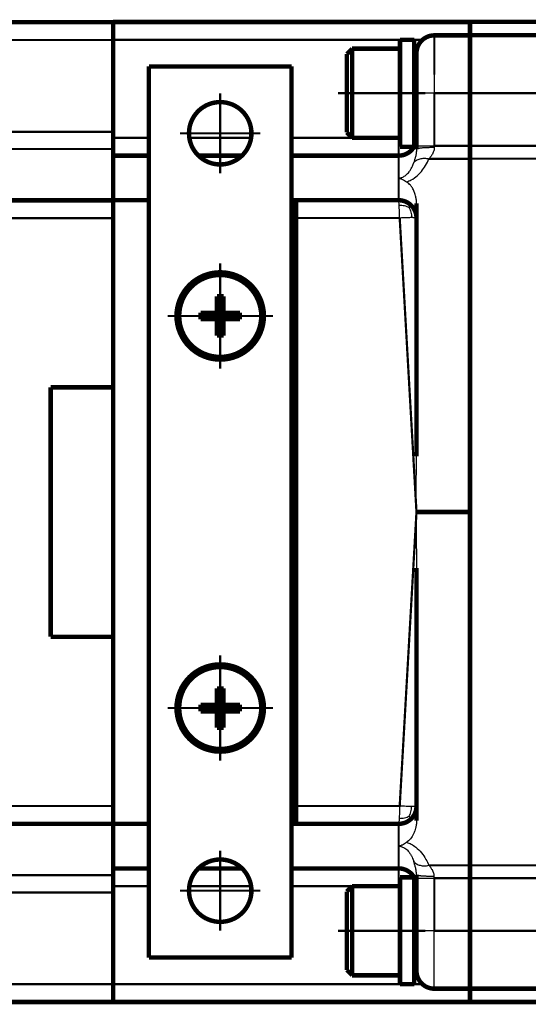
# Model space of a CAD drawing. Header units: inches. Extents: x -736 to 556, y -285 to 278.
# Tile 17 of 26: x -315 to -258, y 133 to 243. Entities that reach past the tile are written whole.
import ezdxf

# ---------------------------------------------------------------- set-up
doc = ezdxf.new("R2010")
doc.units = ezdxf.units.IN
doc.linetypes.add('DOT_CENTER', pattern=[14, 12, -1, 0, -1])
doc.layers.add('1', color=7, linetype='Continuous')

# ---------------------------------------------------------------- blocks, each defined once
blk = doc.blocks.new('Schraube_M_5x12_DIN_965_2_2_2_2', base_point=(-297.85, 205.15))
at = {"color": 7, "linetype": 'Continuous', "const_width": 0.5}
blk.add_lwpolyline([(-297.6, 210, 1), (-288.4, 210, 1)], format="xyb", close=True, dxfattribs=at)
for points in [[(-293.37, 212.2), (-293.37, 210.36)], [(-292.63, 212.2), (-293.37, 212.2)], [(-292.63, 212.2), (-292.63, 210.36)], [(-295.2, 210.36), (-293.37, 210.36)], [(-295.2, 210.36), (-295.2, 209.63)], [(-293.37, 210.36), (-293.37, 209.63)], [(-293.37, 210.36), (-292.63, 210.36)], [(-292.63, 210.36), (-290.8, 210.36)], [(-292.63, 209.63), (-292.63, 210.36)], [(-290.8, 209.63), (-290.8, 210.36)], [(-295.2, 209.63), (-293.37, 209.63)], [(-293.37, 209.63), (-293.37, 207.8)], [(-292.63, 209.63), (-293.37, 209.63)], [(-292.63, 209.63), (-292.63, 207.8)], [(-292.63, 209.63), (-290.8, 209.63)], [(-293.37, 207.8), (-292.63, 207.8)]]:
    blk.add_lwpolyline(points, dxfattribs=at)
blk = doc.blocks.new('Schraube_M_5x12_DIN_965_2_2', base_point=(-297.85, 161.15))
at = {"color": 7, "linetype": 'Continuous', "const_width": 0.5}
blk.add_lwpolyline([(-297.6, 166, 1), (-288.4, 166, 1)], format="xyb", close=True, dxfattribs=at)
for points in [[(-292.63, 168.2), (-293.37, 168.2)], [(-293.37, 168.2), (-293.37, 166.36)], [(-292.63, 168.2), (-292.63, 166.36)], [(-295.2, 166.36), (-293.37, 166.36)], [(-295.2, 166.36), (-295.2, 165.63)], [(-295.2, 165.63), (-293.37, 165.63)], [(-293.37, 166.36), (-292.63, 166.36)], [(-293.37, 166.36), (-293.37, 165.63)], [(-292.63, 165.63), (-293.37, 165.63)], [(-293.37, 165.63), (-293.37, 163.8)], [(-292.63, 166.36), (-290.8, 166.36)], [(-292.63, 165.63), (-292.63, 166.36)], [(-292.63, 165.63), (-290.8, 165.63)], [(-292.63, 165.63), (-292.63, 163.8)], [(-290.8, 165.63), (-290.8, 166.36)], [(-293.37, 163.8), (-292.63, 163.8)]]:
    blk.add_lwpolyline(points, dxfattribs=at)
blk = doc.blocks.new('1933100008_Schnor_Scheibe_A_6_4__70', base_point=(-273.1, 134.75))
at = {"color": 7, "linetype": 'Continuous', "const_width": 0.5}
for points in [[(-272.85, 147), (-271.25, 147)], [(-272.85, 147), (-272.85, 135)], [(-271.25, 147), (-271.25, 135)], [(-271.25, 135), (-272.85, 135)]]:
    blk.add_lwpolyline(points, dxfattribs=at)
at = {"layer": '1', "color": 30, "linetype": 'DOT_CENTER', "const_width": 0.25}
blk.add_lwpolyline([(-270, 141), (-279.81, 141)], dxfattribs=at)
blk = doc.blocks.new('Schraube_M_6x20_DIN_912__71', base_point=(-279.06, 135.75))
at = {"color": 7, "linetype": 'Continuous', "const_width": 0.5}
for points in [[(-278.81, 145.4), (-278.21, 146)], [(-278.21, 146), (-278.21, 136)], [(-273, 146), (-278.21, 146)], [(-272.85, 146), (-273, 146)], [(-278.81, 145.4), (-278.81, 136.6)], [(-271.25, 144), (-271, 144)], [(-271.25, 138), (-271, 138)], [(-278.81, 136.6), (-278.21, 136)], [(-278.21, 136), (-272.85, 136)]]:
    blk.add_lwpolyline(points, dxfattribs=at)
at = {"layer": '1', "color": 2, "linetype": 'Continuous', "const_width": 0.25}
for points in [[(-271.25, 143.5), (-271, 143.5)], [(-271.25, 138.5), (-271, 138.5)]]:
    blk.add_lwpolyline(points, dxfattribs=at)
blk = doc.blocks.new('1400001020_04_R4_Gehäuse_Abtrieb_B3_mit_Naben__76', base_point=(-265.25, 132.75))
at = {"color": 7, "linetype": 'Continuous', "const_width": 0.5}
for points in [[(-265, 242.99), (-265, 243)], [(-265, 243), (-231, 243)], [(-265, 242.96), (-265, 242.99)], [(-265, 242.95), (-265, 242.96)], [(-265, 242.71), (-265, 242.95)], [(-265, 242.43), (-265, 242.71)], [(-265, 242.33), (-265, 242.43)], [(-265, 242.32), (-265, 242.33)], [(-265, 241.7), (-265, 242.32)], [(-265, 241.69), (-265, 241.7)], [(-265, 241.5), (-265, 241.69)], [(-247, 241.5), (-265, 241.5)], [(-265, 241.49), (-265, 241.5)], [(-265, 241), (-265, 241.49)], [(-265, 240.99), (-265, 241)], [(-265, 239.97), (-265, 240.99)], [(-265, 239.96), (-265, 239.97)], [(-265, 239.7), (-265, 239.96)], [(-265, 239.69), (-265, 239.7)], [(-265, 239.69), (-265, 237.99)], [(-265, 237.99), (-265, 237.88)], [(-265, 237.88), (-265, 237.87)], [(-265, 237.87), (-265, 237.07)], [(-265, 237.07), (-265, 237.06)], [(-265, 237.06), (-265, 235)], [(-265, 235), (-265, 234.99)], [(-265, 229.09), (-265, 234.99)], [(-265, 229.08), (-265, 229.09)], [(-265, 229.08), (-265, 228)], [(-265, 228), (-265, 227.99)], [(-265, 227.99), (-265, 227.65)], [(-265, 227.65), (-265, 227.64)], [(-265, 227.64), (-265, 226)], [(-265, 226), (-265, 225.99)], [(-265, 222.91), (-265, 225.99)], [(-265, 222.9), (-265, 222.91)], [(-265, 221.5), (-265, 222.9)], [(-265, 215.49), (-265, 221.5)], [(-265, 215.49), (-265, 188)], [(-265, 187.99), (-265, 188)], [(-265, 187.99), (-265, 187.99)], [(-265, 160.5), (-265, 187.99)], [(-265, 160.5), (-265, 154.5)], [(-265, 154.5), (-265, 153.09)], [(-265, 153.09), (-265, 150)], [(-265, 148.35), (-265, 150)], [(-265, 148), (-265, 148.35)], [(-265, 146.9), (-265, 148)], [(-265, 146.9), (-265, 141)], [(-265, 138.93), (-265, 141)], [(-265, 138.11), (-265, 138.93)], [(-265, 138), (-265, 138.11)], [(-265, 136.3), (-265, 138)], [(-265, 136.03), (-265, 136.3)], [(-265, 136.03), (-265, 135)], [(-265, 134.5), (-265, 135)], [(-247, 134.5), (-265, 134.5)], [(-265, 134.29), (-265, 134.5)], [(-265, 134.29), (-265, 133.66)], [(-265, 133.66), (-265, 133.56)], [(-265, 133.56), (-265, 133.28)], [(-265, 133.28), (-265, 133.03)], [(-265, 133.03), (-265, 133)], [(-265, 133), (-195, 133)]]:
    blk.add_lwpolyline(points, dxfattribs=at)
at = {"color": 124, "linetype": 'Continuous', "const_width": 0.25}
for points in [[(-247, 235), (-265, 235)], [(-265, 229.09), (-245.95, 229.09)], [(-265, 227.65), (-243, 227.65)], [(-265, 148.35), (-243, 148.35)], [(-265, 146.9), (-245.95, 146.9)], [(-247, 141), (-265, 141)]]:
    blk.add_lwpolyline(points, dxfattribs=at)
blk = doc.blocks.new('1400001010_05_R4_Gehäuse_Antrieb_B3__77', base_point=(-305.25, 132.75))
at = {"color": 7, "linetype": 'Continuous', "const_width": 0.5}
for points in [[(-305, 242.99), (-305, 242.97)], [(-299, 242.99), (-305, 242.99)], [(-305, 242.97), (-305, 240.99)], [(-265, 242.99), (-299, 242.99)], [(-265, 242.96), (-265, 242.99)], [(-265, 242.95), (-265, 242.96)], [(-265, 242.71), (-265, 242.95)], [(-265, 242.43), (-265, 242.71)], [(-265, 242.33), (-265, 242.43)], [(-265, 242.32), (-265, 242.33)], [(-265, 241.7), (-265, 242.32)], [(-305, 240.99), (-305, 240.97)], [(-305, 230.67), (-305, 240.97)], [(-271.25, 240.99), (-272.85, 240.99)], [(-265, 241.49), (-269, 241.49)], [(-265, 241.69), (-265, 241.7)], [(-265, 241.5), (-265, 241.69)], [(-265, 241.49), (-265, 241.5)], [(-265, 241), (-265, 241.49)], [(-265, 240.99), (-265, 241)], [(-265, 239.97), (-265, 240.99)], [(-265, 239.96), (-265, 239.97)], [(-265, 239.7), (-265, 239.96)], [(-265, 239.69), (-265, 239.7)], [(-265, 239.69), (-265, 237.99)], [(-271, 239.49), (-271, 234.99)], [(-265, 237.99), (-265, 237.88)], [(-265, 237.88), (-265, 237.87)], [(-265, 237.87), (-265, 237.07)], [(-265, 237.07), (-265, 237.06)], [(-265, 237.06), (-265, 235)], [(-271, 229.99), (-271, 234.99)], [(-265, 235), (-265, 234.99)], [(-265, 229.09), (-265, 234.99)], [(-305, 229.99), (-305, 230.67)], [(-305, 228.74), (-305, 229.99)], [(-273, 229.99), (-278.21, 229.99)], [(-272.85, 229.99), (-273, 229.99)], [(-271, 229.85), (-271, 229.99)], [(-271, 229.08), (-271, 229.85)], [(-305, 227.99), (-305, 228.74)], [(-271, 229.08), (-271, 228.71)], [(-265, 229.08), (-265, 229.09)], [(-265, 229.08), (-265, 228)], [(-305, 227.92), (-305, 227.99)], [(-301, 227.99), (-305, 227.99)], [(-305, 223.05), (-305, 227.92)], [(-290.56, 227.99), (-295.44, 227.99)], [(-273, 227.99), (-285, 227.99)], [(-265, 228), (-265, 227.99)], [(-265, 227.99), (-265, 227.65)], [(-265, 227.65), (-265, 227.64)], [(-265, 227.64), (-265, 226)], [(-265, 226), (-265, 225.99)], [(-265, 222.91), (-265, 225.99)], [(-305, 223.04), (-305, 223.05)], [(-305, 222.99), (-305, 223.04)], [(-305, 222.97), (-305, 222.99)], [(-305, 222.99), (-301, 222.99)], [(-305, 222.97), (-305, 220.97)], [(-285, 222.99), (-284.5, 222.99)], [(-273, 222.99), (-284.5, 222.99)], [(-284.5, 222.99), (-284.5, 220.99)], [(-271, 222.64), (-271, 221.12)], [(-265, 222.9), (-265, 222.91)], [(-265, 221.5), (-265, 222.9)], [(-305, 201.99), (-305, 220.97)], [(-284.5, 220.99), (-284.5, 155)], [(-271, 221.12), (-271, 220.99)], [(-271, 194.25), (-271, 220.99)], [(-265, 215.49), (-265, 221.5)], [(-265, 215.49), (-265, 188)], [(-305, 187.99), (-305, 201.99)], [(-305, 173.99), (-305, 187.99)], [(-265, 188), (-271, 188)], [(-271, 187.99), (-271, 188)], [(-265, 187.99), (-271, 187.99)], [(-271, 187.99), (-271, 187.99)], [(-265, 187.99), (-265, 188)], [(-265, 187.99), (-265, 187.99)], [(-265, 160.5), (-265, 187.99)], [(-271, 181.73), (-271, 155)], [(-305, 173.99), (-305, 155)], [(-265, 160.5), (-265, 154.5)], [(-305, 153), (-305, 155)], [(-284.5, 153), (-284.5, 155)], [(-271, 154.86), (-271, 155)], [(-271, 153.34), (-271, 154.86)], [(-265, 154.5), (-265, 153.09)], [(-305, 153), (-301, 153)], [(-305, 153), (-305, 152.93)], [(-305, 152.93), (-305, 148.07)], [(-285, 153), (-284.5, 153)], [(-273, 153), (-284.5, 153)], [(-265, 153.09), (-265, 150)], [(-265, 148.35), (-265, 150)], [(-305, 148.07), (-305, 148)], [(-301, 148), (-305, 148)], [(-305, 148), (-305, 147.23)], [(-290.55, 148), (-295.45, 148)], [(-285, 148), (-273, 148)], [(-265, 148), (-265, 148.35)], [(-265, 146.9), (-265, 148)], [(-305, 147.23), (-305, 146)], [(-271, 146.9), (-271, 147.27)], [(-271, 146.9), (-271, 146.13)], [(-265, 146.9), (-265, 141)], [(-305, 146), (-305, 145.3)], [(-273, 146), (-278.21, 146)], [(-272.85, 146), (-273, 146)], [(-271, 146.13), (-271, 146)], [(-271, 146), (-271, 141)], [(-305, 145.3), (-305, 135)], [(-271, 136.5), (-271, 141)], [(-265, 138.93), (-265, 141)], [(-265, 138.11), (-265, 138.93)], [(-265, 138), (-265, 138.11)], [(-265, 136.3), (-265, 138)], [(-265, 136.03), (-265, 136.3)], [(-265, 136.03), (-265, 135)], [(-305, 133), (-305, 135)], [(-271.25, 135), (-272.85, 135)], [(-265, 134.5), (-265, 135)], [(-265, 134.5), (-269, 134.5)], [(-265, 134.29), (-265, 134.5)], [(-265, 134.29), (-265, 133.66)], [(-265, 133.66), (-265, 133.56)], [(-265, 133.56), (-265, 133.28)], [(-299, 133), (-305, 133)], [(-265, 133), (-299, 133)], [(-265, 133.28), (-265, 133.03)], [(-265, 133.03), (-265, 133)]]:
    blk.add_lwpolyline(points, dxfattribs=at)
at = {"color": 124, "linetype": 'Continuous', "const_width": 0.25}
for points in [[(-297.02, 240.99), (-305, 240.99)], [(-297, 240.99), (-297.02, 240.99)], [(-295.42, 240.99), (-297, 240.99)], [(-295.42, 240.99), (-295, 240.99)], [(-272.85, 240.99), (-295, 240.99)], [(-270.32, 240.99), (-271.25, 240.99)], [(-269, 241.49), (-269, 237.06)], [(-270.99, 239.69), (-271.25, 239.69)], [(-269, 229.08), (-269, 234.99)], [(-265, 234.99), (-269, 234.99)], [(-301, 229.99), (-305, 229.99)], [(-295.39, 229.99), (-296.46, 229.99)], [(-295, 229.99), (-295.39, 229.99)], [(-289.99, 229.99), (-295, 229.99)], [(-289.54, 229.99), (-289.99, 229.99)], [(-278.21, 229.99), (-285, 229.99)], [(-273, 229.99), (-273, 227.99)], [(-271, 229.99), (-271.25, 229.99)], [(-265, 229.08), (-269, 229.08)], [(-301, 227.92), (-305, 227.92)], [(-290.63, 227.92), (-295.36, 227.92)], [(-273, 227.92), (-285, 227.92)], [(-273, 227.99), (-273, 227.92)], [(-273, 227.92), (-273, 225.49)], [(-265, 227.64), (-269.6, 227.64)], [(-273, 225.49), (-273, 223.05)], [(-301, 223.05), (-305, 223.05)], [(-273, 223.05), (-285, 223.05)], [(-273, 223.05), (-273, 222.99)], [(-272.88, 220.99), (-284.5, 220.99)], [(-272.88, 220.99), (-271, 188)], [(-272.88, 155), (-271, 187.99)], [(-265, 187.99), (-271, 187.99)], [(-272.88, 155), (-284.5, 155)], [(-301, 152.93), (-305, 152.93)], [(-273, 152.93), (-285, 152.93)], [(-273, 152.93), (-273, 153)], [(-273, 150.49), (-273, 152.93)], [(-273, 148.07), (-273, 150.49)], [(-301, 148.07), (-305, 148.07)], [(-290.62, 148.07), (-295.38, 148.07)], [(-273, 148.07), (-285, 148.07)], [(-273, 148), (-273, 148.07)], [(-273, 146), (-273, 148)], [(-265, 148.35), (-269.6, 148.35)], [(-265, 146.9), (-269, 146.9)], [(-269, 146.9), (-269, 141)], [(-301, 146), (-305, 146)], [(-295.37, 146), (-296.46, 146)], [(-295, 146), (-295.37, 146)], [(-289.97, 146), (-295, 146)], [(-289.53, 146), (-289.97, 146)], [(-278.21, 146), (-285, 146)], [(-271, 146), (-271.25, 146)], [(-265, 141), (-269, 141)], [(-270.99, 136.3), (-271.25, 136.3)], [(-297, 135), (-305, 135)], [(-295.4, 135), (-297, 135)], [(-295.4, 135), (-295, 135)], [(-272.85, 135), (-295, 135)], [(-270.32, 135), (-271.25, 135)]]:
    blk.add_lwpolyline(points, dxfattribs=at)
at = {"color": 7, "linetype": 'Continuous', "const_width": 0.5}
for points in [[(-270.32, 240.99, 0.189045), (-270.99, 239.69, 0.189045)], [(-269, 241.49, 0.182676), (-270.32, 240.99, 0.182676)], [(-270.99, 239.69, 0.025181), (-271, 239.49, 0.025181)], [(-271.25, 229.02, 0.126936), (-271, 229.99, 0.126936)], [(-273, 227.99, 0.267949), (-271.27, 228.99, 0.267949)], [(-271.58, 222.4, 0.198912), (-273, 222.99, 0.198912)], [(-271, 220.99, 0.198912), (-271.58, 222.4, 0.198912)], [(-271.58, 153.58, 0.198912), (-271, 155, 0.198912)], [(-273, 153, 0.198912), (-271.58, 153.58, 0.198912)], [(-271.27, 147, 0.267949), (-273, 148, 0.267949)], [(-271, 146, 0.126936), (-271.25, 146.97, 0.126936)], [(-271, 136.5, 0.414214), (-269, 134.5, 0.414214)]]:
    blk.add_lwpolyline(points, format="xyb", dxfattribs=at)
at = {"color": 124, "linetype": 'Continuous'}
for points, knots in [([(-269, 237.06), (-269, 236.72), (-269, 236.03), (-269, 235.34), (-269, 234.99)], [0, 0, 0, 0, 1.021327, 2.071638, 2.071638, 2.071638, 2.071638]), ([(-269, 234.99), (-269.12, 234.99), (-269.37, 234.99), (-269.74, 234.99), (-270.08, 234.99), (-270.39, 234.99), (-270.65, 234.99), (-270.82, 234.99), (-270.93, 234.99), (-270.98, 234.99), (-271, 234.99)], [0, 0, 0, 0, 0.374731, 0.736189, 1.098019, 1.414214, 1.671632, 1.859577, 1.929788, 2, 2, 2, 2]), ([(-271, 229.85), (-271.03, 229.6), (-271.09, 229.09), (-271.56, 228.45), (-272.22, 228), (-272.74, 227.95), (-273, 227.92)], [0, 0, 0, 0, 0.754799, 1.516875, 2.289126, 3.068491, 3.068491, 3.068491, 3.068491]), ([(-271, 229.08), (-270.98, 229.08), (-270.93, 229.08), (-270.82, 229.08), (-270.65, 229.08), (-270.39, 229.08), (-270.08, 229.08), (-269.74, 229.08), (-269.37, 229.08), (-269.12, 229.08), (-269, 229.08)], [0, 0, 0, 0, 0.070212, 0.140423, 0.328368, 0.585786, 0.901981, 1.263811, 1.625269, 2, 2, 2, 2]), ([(-269, 228.9), (-269.08, 228.9), (-269.24, 228.89), (-269.49, 228.89), (-269.71, 228.88), (-269.92, 228.88), (-270.09, 228.87), (-270.26, 228.86), (-270.4, 228.84), (-270.52, 228.83), (-270.62, 228.82), (-270.71, 228.81), (-270.79, 228.79), (-270.85, 228.78), (-270.9, 228.77), (-270.94, 228.76), (-270.96, 228.75), (-270.98, 228.74), (-270.99, 228.73), (-271, 228.72), (-271, 228.71), (-271, 228.71)], [0, 0, 0, 0, 0.240732, 0.488146, 0.736338, 0.918916, 1.094965, 1.261533, 1.415676, 1.528441, 1.630356, 1.720881, 1.799487, 1.865672, 1.911064, 1.948233, 1.977541, 1.997912, 2.012965, 2.020806, 2.027591, 2.027591, 2.027591, 2.027591]), ([(-269, 228.9), (-269, 228.87), (-269, 228.81), (-269.02, 228.63), (-269.09, 228.41), (-269.23, 228.13), (-269.4, 227.88), (-269.54, 227.72), (-269.6, 227.64)], [0, 0, 0, 0, 0.089378, 0.17907, 0.534255, 0.777946, 1.114328, 1.425416, 1.425416, 1.425416, 1.425416]), ([(-269, 229.08), (-269, 229.06), (-269, 229.03), (-269, 228.99), (-269, 228.94), (-269, 228.91), (-269, 228.9)], [0, 0, 0, 0, 0.0460753, 0.0921262, 0.1381354, 0.1840712, 0.1840712, 0.1840712, 0.1840712]), ([(-272.1, 225.05), (-272.01, 225.08), (-271.84, 225.14), (-271.42, 225.34), (-270.93, 225.69), (-270.4, 226.25), (-269.95, 226.89), (-269.72, 227.38), (-269.6, 227.64)], [0, 0, 0, 0, 0.277269, 0.546065, 1.396409, 2.062825, 2.861084, 3.703312, 3.703312, 3.703312, 3.703312]), ([(-271, 228.71), (-271.01, 228.56), (-271.02, 228.28), (-271.1, 227.89), (-271.2, 227.54), (-271.27, 227.32), (-271.3, 227.22)], [0, 0, 0, 0, 0.439819, 0.849882, 1.204458, 1.530046, 1.530046, 1.530046, 1.530046]), ([(-271.3, 227.22), (-271.26, 227.26), (-271.17, 227.36), (-271.01, 227.48), (-270.81, 227.57), (-270.59, 227.64), (-270.36, 227.68), (-270.11, 227.7), (-269.86, 227.68), (-269.69, 227.65), (-269.6, 227.64)], [0, 0, 0, 0, 0.187999, 0.389091, 0.604308, 0.833281, 1.074205, 1.323908, 1.578315, 1.832946, 1.832946, 1.832946, 1.832946]), ([(-273, 225.49), (-272.99, 225.49), (-272.97, 225.49), (-272.89, 225.5), (-272.78, 225.51), (-272.61, 225.55), (-272.45, 225.62), (-272.29, 225.72), (-272.13, 225.84), (-271.98, 225.99), (-271.8, 226.2), (-271.62, 226.48), (-271.44, 226.83), (-271.35, 227.08), (-271.3, 227.22)], [0, 0, 0, 0, 0.02831, 0.053632, 0.229812, 0.376378, 0.563454, 0.76029, 0.939325, 1.155407, 1.411592, 1.766244, 2.154566, 2.578957, 2.578957, 2.578957, 2.578957]), ([(-273, 223.05), (-272.74, 223.02), (-272.22, 222.97), (-271.56, 222.52), (-271.09, 221.88), (-271.03, 221.38), (-271, 221.12)], [0, 0, 0, 0, 0.779365, 1.551615, 2.313691, 3.068491, 3.068491, 3.068491, 3.068491]), ([(-272.94, 222.4), (-272.94, 222.46), (-272.95, 222.56), (-272.96, 222.71), (-272.97, 222.82), (-272.98, 222.91), (-272.98, 222.96), (-273, 222.98), (-273, 222.99)], [0, 0, 0, 0, 0.1713537, 0.3171265, 0.4345112, 0.5187752, 0.5708228, 0.5906368, 0.5906368, 0.5906368, 0.5906368]), ([(-271.83, 222.15), (-271.9, 222.19), (-272.07, 222.27), (-272.34, 222.35), (-272.64, 222.4), (-272.84, 222.4), (-272.94, 222.4)], [0, 0, 0, 0, 0.251541, 0.553515, 0.843299, 1.153265, 1.153265, 1.153265, 1.153265]), ([(-272.88, 220.99), (-272.89, 221.12), (-272.9, 221.37), (-272.91, 221.74), (-272.93, 222.08), (-272.94, 222.3), (-272.94, 222.4)], [0, 0, 0, 0, 0.389738, 0.7659, 1.110221, 1.415378, 1.415378, 1.415378, 1.415378]), ([(-271.83, 222.15), (-271.81, 222.17), (-271.77, 222.21), (-271.72, 222.26), (-271.68, 222.3), (-271.65, 222.34), (-271.62, 222.36), (-271.61, 222.38), (-271.59, 222.39), (-271.59, 222.4), (-271.59, 222.4), (-271.58, 222.4)], [0, 0, 0, 0, 0.0793642, 0.1502336, 0.2117025, 0.2628653, 0.2954981, 0.3186232, 0.3335399, 0.3415717, 0.3442598, 0.3442598, 0.3442598, 0.3442598]), ([(-271.83, 222.15), (-271.79, 222.08), (-271.71, 221.91), (-271.62, 221.64), (-271.56, 221.34), (-271.55, 221.14), (-271.55, 221.03)], [0, 0, 0, 0, 0.253979, 0.557874, 0.852166, 1.169151, 1.169151, 1.169151, 1.169151]), ([(-271.55, 221.03), (-271.63, 221.03), (-271.83, 221.03), (-272.13, 221.02), (-272.5, 221.01), (-272.74, 220.99), (-272.88, 220.99)], [0, 0, 0, 0, 0.230422, 0.611991, 0.900888, 1.333925, 1.333925, 1.333925, 1.333925]), ([(-271, 220.99), (-271, 220.99), (-271, 220.99), (-271.02, 221), (-271.04, 221.01), (-271.09, 221.01), (-271.13, 221.02), (-271.19, 221.02), (-271.25, 221.02), (-271.33, 221.03), (-271.43, 221.03), (-271.51, 221.03), (-271.55, 221.03)], [0, 0, 0, 0, 0.0059725, 0.0185399, 0.0434314, 0.0858975, 0.1509894, 0.192323, 0.2512642, 0.330461, 0.4325731, 0.5602695, 0.5602695, 0.5602695, 0.5602695]), ([(-273, 152.93), (-272.74, 152.96), (-272.22, 153.02), (-271.56, 153.46), (-271.09, 154.1), (-271.03, 154.61), (-271, 154.86)], [0, 0, 0, 0, 0.779365, 1.551615, 2.313691, 3.068491, 3.068491, 3.068491, 3.068491]), ([(-272.88, 155), (-272.89, 154.87), (-272.9, 154.61), (-272.91, 154.24), (-272.93, 153.9), (-272.94, 153.69), (-272.94, 153.58)], [0, 0, 0, 0, 0.389738, 0.7659, 1.110221, 1.415378, 1.415378, 1.415378, 1.415378]), ([(-271.55, 154.95), (-271.63, 154.95), (-271.83, 154.95), (-272.15, 154.96), (-272.52, 154.98), (-272.76, 154.99), (-272.88, 155)], [0, 0, 0, 0, 0.230422, 0.611991, 0.965865, 1.333925, 1.333925, 1.333925, 1.333925]), ([(-271.83, 153.83), (-271.79, 153.9), (-271.71, 154.07), (-271.62, 154.34), (-271.56, 154.64), (-271.55, 154.85), (-271.55, 154.95)], [0, 0, 0, 0, 0.253979, 0.557874, 0.852166, 1.169151, 1.169151, 1.169151, 1.169151]), ([(-271, 155), (-271, 154.99), (-271.02, 154.98), (-271.07, 154.97), (-271.15, 154.96), (-271.26, 154.96), (-271.4, 154.95), (-271.5, 154.95), (-271.55, 154.95)], [0, 0, 0, 0, 0.0208613, 0.0702345, 0.1500648, 0.2595596, 0.3965554, 0.5593367, 0.5593367, 0.5593367, 0.5593367]), ([(-271.83, 153.83), (-271.9, 153.79), (-272.07, 153.72), (-272.34, 153.63), (-272.64, 153.59), (-272.84, 153.58), (-272.94, 153.58)], [0, 0, 0, 0, 0.251541, 0.553515, 0.843299, 1.153265, 1.153265, 1.153265, 1.153265]), ([(-271.83, 153.83), (-271.81, 153.81), (-271.77, 153.77), (-271.72, 153.72), (-271.68, 153.68), (-271.65, 153.64), (-271.62, 153.62), (-271.61, 153.6), (-271.59, 153.59), (-271.59, 153.58), (-271.59, 153.58), (-271.58, 153.58)], [0, 0, 0, 0, 0.0793642, 0.1502336, 0.2117025, 0.2628653, 0.2954981, 0.3186232, 0.3335399, 0.3415717, 0.3442598, 0.3442598, 0.3442598, 0.3442598]), ([(-272.94, 153.58), (-272.94, 153.53), (-272.95, 153.42), (-272.96, 153.28), (-272.97, 153.16), (-272.98, 153.08), (-272.98, 153.02), (-273, 153), (-273, 153)], [0, 0, 0, 0, 0.1713537, 0.3171265, 0.4345112, 0.5187752, 0.5708228, 0.5906368, 0.5906368, 0.5906368, 0.5906368]), ([(-273, 150.49), (-272.99, 150.49), (-272.97, 150.49), (-272.89, 150.49), (-272.78, 150.47), (-272.62, 150.43), (-272.46, 150.36), (-272.28, 150.26), (-272.1, 150.12), (-271.95, 149.96), (-271.79, 149.77), (-271.64, 149.54), (-271.49, 149.26), (-271.38, 149.01), (-271.33, 148.84), (-271.3, 148.76)], [0, 0, 0, 0, 0.02831, 0.053632, 0.229812, 0.376378, 0.549287, 0.760287, 1.001581, 1.221816, 1.411562, 1.742969, 2.055993, 2.339221, 2.579133, 2.579133, 2.579133, 2.579133]), ([(-272.1, 150.93), (-272.01, 150.9), (-271.84, 150.84), (-271.49, 150.67), (-270.99, 150.34), (-270.42, 149.77), (-269.94, 149.07), (-269.71, 148.57), (-269.6, 148.35)], [0, 0, 0, 0, 0.277269, 0.546065, 1.17277, 2.062955, 2.963534, 3.703339, 3.703339, 3.703339, 3.703339]), ([(-271, 147.27), (-271.01, 147.42), (-271.02, 147.7), (-271.1, 148.1), (-271.2, 148.45), (-271.27, 148.66), (-271.3, 148.76)], [0, 0, 0, 0, 0.439819, 0.849882, 1.204458, 1.530046, 1.530046, 1.530046, 1.530046]), ([(-271.3, 148.76), (-271.26, 148.72), (-271.17, 148.62), (-271.01, 148.51), (-270.81, 148.41), (-270.59, 148.34), (-270.36, 148.3), (-270.11, 148.29), (-269.86, 148.3), (-269.69, 148.33), (-269.6, 148.35)], [0, 0, 0, 0, 0.187999, 0.389091, 0.604308, 0.833281, 1.074205, 1.323908, 1.578315, 1.832946, 1.832946, 1.832946, 1.832946]), ([(-269, 147.09), (-269, 147.12), (-269, 147.18), (-269.02, 147.35), (-269.09, 147.58), (-269.23, 147.85), (-269.4, 148.1), (-269.54, 148.27), (-269.6, 148.35)], [0, 0, 0, 0, 0.089378, 0.17907, 0.534255, 0.777946, 1.114328, 1.425416, 1.425416, 1.425416, 1.425416]), ([(-271, 146.13), (-271.03, 146.39), (-271.09, 146.9), (-271.56, 147.54), (-272.22, 147.98), (-272.74, 148.04), (-273, 148.07)], [0, 0, 0, 0, 0.754799, 1.516875, 2.289126, 3.068491, 3.068491, 3.068491, 3.068491]), ([(-269, 147.09), (-269.08, 147.09), (-269.24, 147.09), (-269.49, 147.09), (-269.71, 147.1), (-269.92, 147.11), (-270.09, 147.12), (-270.26, 147.13), (-270.4, 147.14), (-270.52, 147.15), (-270.62, 147.16), (-270.71, 147.18), (-270.79, 147.19), (-270.85, 147.2), (-270.9, 147.21), (-270.94, 147.22), (-270.96, 147.24), (-270.98, 147.25), (-270.99, 147.26), (-271, 147.26), (-271, 147.27), (-271, 147.27)], [0, 0, 0, 0, 0.240732, 0.488146, 0.736338, 0.918916, 1.094965, 1.261533, 1.415676, 1.528441, 1.630356, 1.720881, 1.799487, 1.865672, 1.911064, 1.948233, 1.977541, 1.997912, 2.012965, 2.020806, 2.027591, 2.027591, 2.027591, 2.027591]), ([(-269, 146.9), (-269, 146.92), (-269, 146.95), (-269, 147), (-269, 147.04), (-269, 147.07), (-269, 147.09)], [0, 0, 0, 0, 0.0460753, 0.0921262, 0.1381354, 0.1840712, 0.1840712, 0.1840712, 0.1840712]), ([(-271, 146.9), (-270.98, 146.9), (-270.93, 146.9), (-270.82, 146.9), (-270.65, 146.9), (-270.39, 146.9), (-270.08, 146.9), (-269.74, 146.9), (-269.37, 146.9), (-269.12, 146.9), (-269, 146.9)], [0, 0, 0, 0, 0.070212, 0.140423, 0.328368, 0.585786, 0.901981, 1.263811, 1.625269, 2, 2, 2, 2]), ([(-269, 141), (-269.12, 141), (-269.37, 141), (-269.74, 141), (-270.08, 141), (-270.39, 141), (-270.65, 141), (-270.82, 141), (-270.93, 141), (-270.98, 141), (-271, 141)], [0, 0, 0, 0, 0.374731, 0.736189, 1.098019, 1.414214, 1.671632, 1.859577, 1.929788, 2, 2, 2, 2]), ([(-269, 134.5), (-269, 134.58), (-269, 134.74), (-269, 135.11), (-269, 135.66), (-269, 136.46), (-269, 137.43), (-269, 138.54), (-269, 139.75), (-269, 140.57), (-269, 141)], [0, 0, 0, 0, 0.247063, 0.494127, 1.094585, 1.902822, 2.887747, 4.011517, 5.231361, 6.5, 6.5, 6.5, 6.5])]:
    blk.add_open_spline(points, degree=3, knots=knots, dxfattribs=at)
at = {"color": 7, "linetype": 'Continuous'}
for points, knots in [([(-273, 225.49), (-272.99, 225.49), (-272.97, 225.48), (-272.95, 225.47), (-272.93, 225.47), (-272.89, 225.45), (-272.85, 225.44), (-272.78, 225.41), (-272.69, 225.37), (-272.53, 225.3), (-272.33, 225.2), (-272.18, 225.1), (-272.1, 225.05)], [0, 0, 0, 0, 0.026141, 0.051341, 0.077905, 0.104465, 0.160272, 0.216007, 0.331597, 0.458564, 0.714592, 1.005396, 1.005396, 1.005396, 1.005396]), ([(-271, 222.64), (-271, 222.8), (-271.01, 223.07), (-271.09, 223.44), (-271.17, 223.73), (-271.28, 224.03), (-271.44, 224.34), (-271.65, 224.64), (-271.84, 224.84), (-271.97, 224.95), (-272.05, 225.01), (-272.08, 225.04), (-272.1, 225.05)], [0, 0, 0, 0, 0.452267, 0.83297, 1.131017, 1.33077, 1.79737, 2.170721, 2.447669, 2.616994, 2.679883, 2.742261, 2.742261, 2.742261, 2.742261]), ([(-271, 188), (-271.01, 188.28), (-271.03, 188.89), (-271.03, 189.78), (-271.03, 190.54), (-271.02, 191.5), (-271.01, 192.69), (-271, 193.73), (-271, 194.25)], [0, 0, 0, 0, 0.844444, 1.826289, 2.67799, 3.131722, 4.687142, 6.25329, 6.25329, 6.25329, 6.25329]), ([(-271, 187.99), (-271.01, 187.7), (-271.03, 187.1), (-271.03, 186.2), (-271.03, 185.44), (-271.02, 184.49), (-271.01, 183.29), (-271, 182.25), (-271, 181.73)], [0, 0, 0, 0, 0.844433, 1.826276, 2.677978, 3.13171, 4.68713, 6.253278, 6.253278, 6.253278, 6.253278]), ([(-271, 153.34), (-271, 153.19), (-271.01, 152.91), (-271.09, 152.54), (-271.17, 152.26), (-271.3, 151.89), (-271.54, 151.46), (-271.85, 151.12), (-272.05, 150.97), (-272.08, 150.95), (-272.1, 150.93)], [0, 0, 0, 0, 0.452267, 0.83297, 1.131017, 1.33077, 1.996193, 2.614525, 2.677413, 2.739792, 2.739792, 2.739792, 2.739792]), ([(-273, 150.49), (-272.99, 150.49), (-272.97, 150.5), (-272.95, 150.51), (-272.93, 150.52), (-272.89, 150.53), (-272.85, 150.55), (-272.78, 150.57), (-272.69, 150.61), (-272.53, 150.68), (-272.33, 150.78), (-272.18, 150.88), (-272.1, 150.93)], [0, 0, 0, 0, 0.026141, 0.051341, 0.077905, 0.104465, 0.160272, 0.216007, 0.331597, 0.458564, 0.714592, 1.005396, 1.005396, 1.005396, 1.005396])]:
    blk.add_open_spline(points, degree=3, knots=knots, dxfattribs=at)
blk = doc.blocks.new('Schraube_M_6x20_DIN_912_4__78', base_point=(-279.06, 229.74))
at = {"color": 7, "linetype": 'Continuous', "const_width": 0.5}
for points in [[(-278.81, 239.39), (-278.21, 239.99)], [(-278.21, 239.99), (-272.85, 239.99)], [(-278.21, 239.99), (-278.21, 229.99)], [(-278.81, 239.39), (-278.81, 230.59)], [(-271.25, 237.99), (-271, 237.99)], [(-271.25, 231.99), (-271, 231.99)], [(-278.81, 230.59), (-278.21, 229.99)], [(-273, 229.99), (-278.21, 229.99)], [(-272.85, 229.99), (-273, 229.99)]]:
    blk.add_lwpolyline(points, dxfattribs=at)
at = {"layer": '1', "color": 2, "linetype": 'Continuous', "const_width": 0.25}
for points in [[(-271.25, 237.49), (-271, 237.49)], [(-271.25, 232.49), (-271, 232.49)]]:
    blk.add_lwpolyline(points, dxfattribs=at)
blk = doc.blocks.new('1933100008_Schnor_Scheibe_A_6_4_4__79', base_point=(-273.1, 228.74))
at = {"color": 7, "linetype": 'Continuous', "const_width": 0.5}
for points in [[(-271.25, 240.99), (-272.85, 240.99)], [(-272.85, 240.99), (-272.85, 228.99)], [(-271.25, 240.99), (-271.25, 228.99)], [(-272.85, 228.99), (-271.25, 228.99)]]:
    blk.add_lwpolyline(points, dxfattribs=at)
at = {"layer": '1', "color": 30, "linetype": 'DOT_CENTER', "const_width": 0.25}
blk.add_lwpolyline([(-270, 234.99), (-279.81, 234.99)], dxfattribs=at)
blk = doc.blocks.new('1402001010_R4_Grundeinheit_B3_3__80', base_point=(-305.25, 132.75))
for name, p in [('1400001010_05_R4_Gehäuse_Antrieb_B3__77', (-305.25, 132.75)), ('1400001020_04_R4_Gehäuse_Abtrieb_B3_mit_Naben__76', (-265.25, 132.75)), ('1933100008_Schnor_Scheibe_A_6_4_4__79', (-273.1, 228.74)), ('Schraube_M_6x20_DIN_912_4__78', (-279.06, 229.74)), ('1933100008_Schnor_Scheibe_A_6_4__70', (-273.1, 134.75)), ('Schraube_M_6x20_DIN_912__71', (-279.06, 135.75))]:
    blk.add_blockref(name, p)
blk = doc.blocks.new('Schraube_M_6x20_DIN_912_4_3__85', base_point=(-295.51, 229.86))
at = {"color": 124, "linetype": 'Continuous', "const_width": 0.25}
for points in [[(-295, 229.99), (-295.39, 229.99)], [(-289.99, 229.99), (-295, 229.99)]]:
    blk.add_lwpolyline(points, dxfattribs=at)
blk = doc.blocks.new('1933100008_Schnor_Scheibe_A_6_4_4_3__86', base_point=(-297.14, 240.86))
at = {"color": 124, "linetype": 'Continuous', "const_width": 0.25}
for points in [[(-297, 240.99), (-297.02, 240.99)], [(-295.42, 240.99), (-297, 240.99)]]:
    blk.add_lwpolyline(points, dxfattribs=at)
blk = doc.blocks.new('1933100008_Schnor_Scheibe_A_6_4_4_3_2__87', base_point=(-297.12, 134.87))
at = {"color": 124, "linetype": 'Continuous', "const_width": 0.25}
blk.add_lwpolyline([(-295.4, 135), (-297, 135)], dxfattribs=at)
blk = doc.blocks.new('Schraube_M_6x20_DIN_912_4_3_2__88', base_point=(-301.25, 137.75))
at = {"color": 124, "linetype": 'Continuous', "const_width": 0.25}
for points in [[(-295, 146), (-295.37, 146)], [(-289.97, 146), (-295, 146)]]:
    blk.add_lwpolyline(points, dxfattribs=at)
at = {"color": 7, "linetype": 'Continuous', "const_width": 0.5}
for points in [[(-297, 138), (-301, 138)], [(-295.37, 138), (-295.4, 138)]]:
    blk.add_lwpolyline(points, dxfattribs=at)
blk = doc.blocks.new('1400005010_05_Zwischenflansch_Bgr71_B14_klein__89', base_point=(-337.75, 132.75))
at = {"color": 7, "linetype": 'Continuous', "const_width": 0.5}
for points in [[(-318.5, 242.97, 0.414214), (-320.5, 240.97, 0.414214)], [(-318.5, 222.97, 0.414214), (-320.5, 220.97, 0.414214)], [(-320.5, 155, 0.414214), (-318.5, 153, 0.414214)], [(-320.5, 135, 0.414214), (-318.5, 133, 0.414214)]]:
    blk.add_lwpolyline(points, format="xyb", dxfattribs=at)
for points in [[(-305, 242.97), (-318.5, 242.97)], [(-305, 242.97), (-305, 240.99)], [(-320.5, 240.49), (-320.5, 240.97)], [(-305, 240.99), (-305, 240.97)], [(-305, 230.67), (-305, 240.97)], [(-320.5, 240.49), (-337.5, 240.49)], [(-337.5, 240.49), (-337.5, 222.99)], [(-320.5, 230.67), (-320.5, 240.49)], [(-320.5, 230.67), (-320.5, 226.81)], [(-305, 229.99), (-305, 230.67)], [(-305, 228.74), (-305, 229.99)], [(-305, 227.99), (-305, 228.74)], [(-305, 227.92), (-305, 227.99)], [(-305, 223.05), (-305, 227.92)], [(-320.5, 221.11), (-320.5, 226.81)], [(-337.5, 222.99), (-337.5, 197.09)], [(-305, 222.97), (-318.5, 222.97)], [(-305, 223.04), (-305, 223.05)], [(-305, 222.99), (-305, 223.04)], [(-305, 222.97), (-305, 222.99)], [(-305, 222.97), (-305, 220.97)], [(-320.5, 221.11), (-320.5, 220.97)], [(-320.5, 220.97), (-320.5, 217.28)], [(-305, 201.99), (-305, 220.97)], [(-320.5, 217.28), (-320.5, 212.69)], [(-320.5, 212.69), (-320.5, 163.28)], [(-312, 173.99), (-312, 201.99)], [(-312, 201.99), (-305, 201.99)], [(-305, 187.99), (-305, 201.99)], [(-337.5, 197.09), (-337.5, 194.99)], [(-337.5, 194.99), (-337.5, 187.99)], [(-337.5, 187.99), (-337.5, 180.99)], [(-305, 173.99), (-305, 187.99)], [(-337.5, 180.99), (-337.5, 178.89)], [(-337.5, 178.89), (-337.5, 152.99)], [(-312, 173.99), (-305, 173.99)], [(-305, 173.99), (-305, 155)], [(-320.5, 163.28), (-320.5, 158.69)], [(-320.5, 158.69), (-320.5, 155)], [(-320.5, 154.86), (-320.5, 155)], [(-320.5, 154.86), (-320.5, 149.16)], [(-305, 153), (-305, 155)], [(-337.5, 152.99), (-337.5, 135.49)], [(-305, 153), (-318.5, 153)], [(-305, 153), (-305, 152.93)], [(-305, 152.93), (-305, 148.07)], [(-320.5, 145.3), (-320.5, 149.16)], [(-305, 148.07), (-305, 148)], [(-305, 148), (-305, 147.23)], [(-305, 147.23), (-305, 146)], [(-305, 146), (-305, 145.3)], [(-320.5, 145.3), (-320.5, 135.49)], [(-305, 145.3), (-305, 135)], [(-320.5, 135.49), (-337.5, 135.49)], [(-320.5, 135.49), (-320.5, 135)], [(-305, 133), (-305, 135)], [(-305, 133), (-318.5, 133)]]:
    blk.add_lwpolyline(points, dxfattribs=at)
at = {"color": 124, "linetype": 'Continuous', "const_width": 0.25}
for points in [[(-318.5, 242.97), (-318.5, 240.97)], [(-318.5, 240.97), (-320.5, 240.97)], [(-318.5, 230.67), (-318.5, 240.97)], [(-305, 240.97), (-318.5, 240.97)], [(-318.5, 230.67), (-320.5, 230.67)], [(-318.5, 228.74), (-318.5, 230.67)], [(-305, 230.67), (-318.5, 230.67)], [(-318.5, 223.04), (-318.5, 228.74)], [(-305, 228.74), (-318.5, 228.74)], [(-318.5, 222.97), (-318.5, 223.04)], [(-305, 223.04), (-318.5, 223.04)], [(-318.5, 222.97), (-318.5, 220.97)], [(-318.5, 220.97), (-320.5, 220.97)], [(-318.5, 220.97), (-318.5, 155)], [(-305, 220.97), (-318.5, 220.97)], [(-318.5, 155), (-320.5, 155)], [(-318.5, 153), (-318.5, 155)], [(-305, 155), (-318.5, 155)], [(-318.5, 153), (-318.5, 152.93)], [(-318.5, 152.93), (-318.5, 147.23)], [(-305, 152.93), (-318.5, 152.93)], [(-305, 147.23), (-318.5, 147.23)], [(-318.5, 147.23), (-318.5, 145.3)], [(-318.5, 145.3), (-320.5, 145.3)], [(-318.5, 145.3), (-318.5, 135)], [(-305, 145.3), (-318.5, 145.3)], [(-318.5, 135), (-320.5, 135)], [(-318.5, 133), (-318.5, 135)], [(-305, 135), (-318.5, 135)]]:
    blk.add_lwpolyline(points, dxfattribs=at)
at = {"color": 124, "linetype": 'Continuous'}
for points in [[(-318.5, 228.74), (-318.76, 228.71), (-319.28, 228.65), (-319.94, 228.21), (-320.41, 227.57), (-320.47, 227.06), (-320.5, 226.81)], [(-318.5, 223.04), (-318.76, 223.01), (-319.28, 222.95), (-319.94, 222.51), (-320.41, 221.87), (-320.47, 221.36), (-320.5, 221.11)], [(-318.5, 152.93), (-318.76, 152.96), (-319.28, 153.02), (-319.94, 153.46), (-320.41, 154.1), (-320.47, 154.61), (-320.5, 154.86)], [(-318.5, 147.23), (-318.76, 147.26), (-319.28, 147.32), (-319.94, 147.76), (-320.41, 148.4), (-320.47, 148.91), (-320.5, 149.16)]]:
    blk.add_open_spline(points, degree=3, knots=[0, 0, 0, 0, 0.779365, 1.551615, 2.313691, 3.068491, 3.068491, 3.068491, 3.068491], dxfattribs=at)
at = {"color": 7, "linetype": 'Continuous'}
for points, knots in [([(-320.5, 212.69), (-320.5, 212.87), (-320.49, 213.24), (-320.46, 213.8), (-320.44, 214.39), (-320.43, 214.99), (-320.44, 215.58), (-320.46, 216.17), (-320.49, 216.73), (-320.5, 217.1), (-320.5, 217.28)], [0, 0, 0, 0, 0.534971, 1.117864, 1.680793, 2.292306, 2.903818, 3.466747, 4.049641, 4.584611, 4.584611, 4.584611, 4.584611]), ([(-320.5, 158.69), (-320.49, 159.04), (-320.47, 159.8), (-320.42, 160.99), (-320.47, 162.17), (-320.49, 162.93), (-320.5, 163.28)], [0, 0, 0, 0, 1.037168, 2.292176, 3.547184, 4.584352, 4.584352, 4.584352, 4.584352])]:
    blk.add_open_spline(points, degree=3, knots=knots, dxfattribs=at)
blk = doc.blocks.new('1402005010_R4_Motoranbau_Bgr71_B14_klein_2__92', base_point=(-554.75, 116.74))
for name, p in [('1400005010_05_Zwischenflansch_Bgr71_B14_klein__89', (-337.75, 132.75)), ('1933100008_Schnor_Scheibe_A_6_4_4_3__86', (-297.14, 240.86)), ('Schraube_M_6x20_DIN_912_4_3__85', (-295.51, 229.86)), ('Schraube_M_6x20_DIN_912_4_3_2__88', (-301.25, 137.75)), ('1933100008_Schnor_Scheibe_A_6_4_4_3_2__87', (-297.12, 134.87))]:
    blk.add_blockref(name, p)
blk = doc.blocks.new('1410001090_00_R4_Fußleiste_1_2_2_2_2__93', base_point=(-301.25, 137.75))
at = {"color": 7, "linetype": 'Continuous', "const_width": 0.5}
for points in [[(-301, 238), (-301, 138)], [(-285, 238), (-301, 238)], [(-285, 138), (-285, 238)], [(-297, 138), (-301, 138)], [(-297, 138), (-295.4, 138)], [(-295.37, 138), (-295.4, 138)], [(-295.37, 138), (-285, 138)]]:
    blk.add_lwpolyline(points, dxfattribs=at)
for points in [[(-296.5, 230.5, 1), (-289.5, 230.5, 1)], [(-297.9, 210, 1), (-288.1, 210, 1)], [(-297.9, 166, 1), (-288.1, 166, 1)], [(-296.5, 145.5, 1), (-289.5, 145.5, 1)]]:
    blk.add_lwpolyline(points, format="xyb", close=True, dxfattribs=at)
at = {"layer": '1', "color": 30, "linetype": 'DOT_CENTER', "const_width": 0.25}
for points in [[(-293, 235), (-293, 226)], [(-288.5, 230.5), (-297.5, 230.5)], [(-293, 215.9), (-293, 204.1)], [(-287.1, 210), (-298.9, 210)], [(-293, 171.9), (-293, 160.1)], [(-287.1, 166), (-298.9, 166)], [(-293, 150), (-293, 141)], [(-288.5, 145.5), (-297.5, 145.5)]]:
    blk.add_lwpolyline(points, dxfattribs=at)
blk = doc.blocks.new('R41_B3_HV_Motor__94', base_point=(-554.75, 116.74))
for name, p in [('1402005010_R4_Motoranbau_Bgr71_B14_klein_2__92', (-554.75, 116.74)), ('1402001010_R4_Grundeinheit_B3_3__80', (-305.25, 132.75)), ('1410001090_00_R4_Fußleiste_1_2_2_2_2__93', (-301.25, 137.75)), ('Schraube_M_5x12_DIN_965_2_2_2_2', (-297.85, 205.15)), ('Schraube_M_5x12_DIN_965_2_2', (-297.85, 161.15))]:
    blk.add_blockref(name, p)
blk = doc.blocks.new('Untsicht1', base_point=(-327.5, 197.5))
blk.add_blockref('R41_B3_HV_Motor__94', (-554.75, 116.74))

msp = doc.modelspace()

# ---------------------------------------------------------------- block references
msp.add_blockref('Untsicht1', (-327.5, 197.5))

doc.saveas('drawing.dxf')
